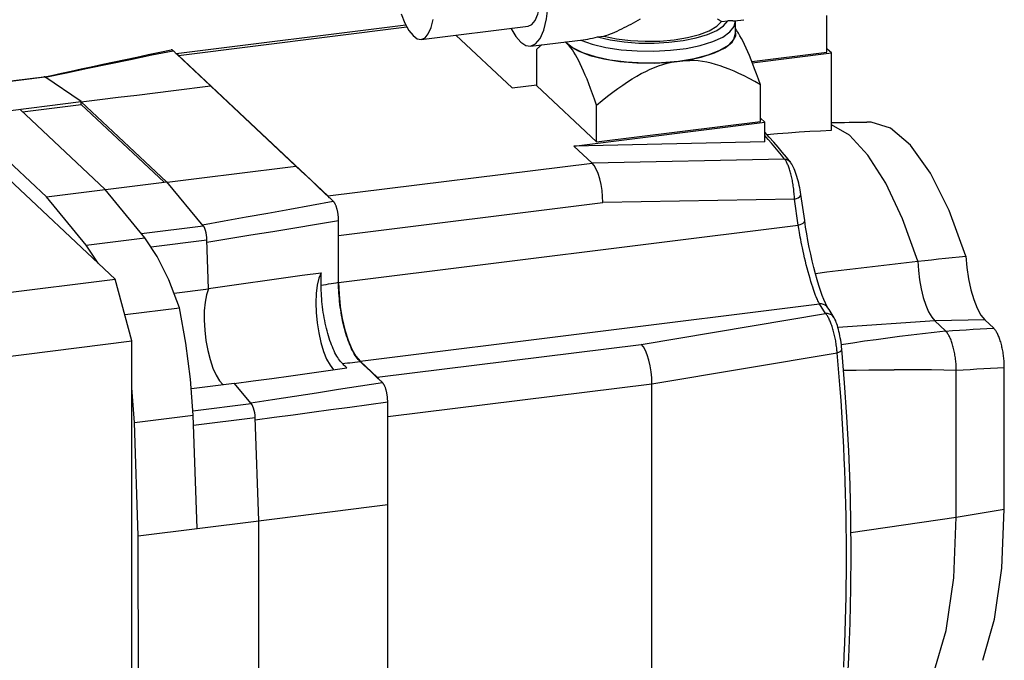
# Model space of a CAD drawing. Extents: x 0 to 1588, y 0 to 1123.
# Tile 20 of 35: x 988 to 1028, y 256 to 282. Entities that reach past the tile are written whole.
import ezdxf

# ---------------------------------------------------------------- set-up
doc = ezdxf.new("R2010")
doc.units = 0
doc.header["$LTSCALE"] = 18.91
doc.header["$MEASUREMENT"] = 0
doc.layers.add('11000_LEFT', color=7, linetype='CONTINUOUS')

msp = doc.modelspace()

# ---------------------------------------------------------------- linework, layer by layer
at = {"layer": '11000_LEFT', "color": 7, "linetype": 'CONTINUOUS', "lineweight": 25}
for p, q in [((1013.178828, 282.091893), (1013.277594, 282.145724)), ((1020.841836, 280.795098), (1020.841747, 282.289372)), ((994.425879, 280.739811), (1003.748829, 281.900767)), ((994.517786, 280.665028), (1003.791022, 281.819792)), ((1004.374153, 281.31411), (1008.710406, 281.85409)), ((1012.422112, 281.699055), (1012.516853, 281.744517)), ((1012.516853, 281.744517), (1012.611733, 281.791484)), ((1012.611733, 281.791484), (1012.7065, 281.839646)), ((1012.7065, 281.839646), (1012.800907, 281.888678)), ((1012.800907, 281.888678), (1012.894696, 281.938254)), ((1012.894696, 281.938254), (1012.987692, 281.988094)), ((1012.987692, 281.988094), (1013.082096, 282.039216)), ((1013.082096, 282.039216), (1013.178828, 282.091893)), ((1016.438275, 282.109475), (1016.398508, 282.132311)), ((1016.474901, 282.088665), (1016.438275, 282.109475)), ((1016.508244, 282.07005), (1016.474901, 282.088665)), ((1016.53819, 282.053762), (1016.508244, 282.07005)), ((1016.564632, 282.039934), (1016.53819, 282.053762)), ((1016.564645, 282.03992), (1016.817343, 282.071387)), ((1016.873007, 282.06723), (1016.817343, 282.071387)), ((1016.925035, 282.064288), (1016.873007, 282.06723)), ((1016.9731, 282.062705), (1016.925035, 282.064288)), ((1017.016891, 282.062622), (1016.9731, 282.062705)), ((1017.016891, 282.062622), (1017.05619, 282.064135)), ((1017.05619, 282.064135), (1017.090839, 282.067296)), ((1017.090847, 282.067294), (1017.468079, 282.114268)), ((1017.127546, 281.563893), (1017.127519, 282.040332)), ((1017.188383, 281.667079), (1017.12755, 281.755583)), ((1008.05749, 279.352032), (1005.782715, 281.489517)), ((1011.129243, 281.329454), (1011.226006, 281.347039)), ((1011.226006, 281.347039), (1011.325459, 281.36699)), ((1011.325459, 281.36699), (1011.427115, 281.38907)), ((1011.427115, 281.38907), (1011.530479, 281.413031)), ((1011.530479, 281.413031), (1011.783177, 281.4445)), ((1011.783183, 281.444515), (1011.870213, 281.472475)), ((1011.870213, 281.472475), (1011.959047, 281.503553)), ((1011.959047, 281.503553), (1012.049445, 281.537579)), ((1012.049445, 281.537579), (1012.14118, 281.574373)), ((1012.14118, 281.574373), (1012.234031, 281.613722)), ((1012.234031, 281.613722), (1012.327756, 281.65537)), ((1012.327756, 281.65537), (1012.422112, 281.699055)), ((1017.249243, 281.570684), (1017.188383, 281.667079)), ((1017.310339, 281.466289), (1017.249243, 281.570684)), ((1017.37187, 281.353728), (1017.310339, 281.466289)), ((1017.434036, 281.232792), (1017.37187, 281.353728)), ((1008.812206, 281.036381), (1010.945565, 281.302041)), ((1009.07003, 280.921652), (1009.095067, 280.946517)), ((1009.095067, 280.946517), (1009.119804, 280.970575)), ((1009.119804, 280.970575), (1009.144249, 280.993836)), ((1009.144249, 280.993836), (1009.168413, 281.016312)), ((1009.168413, 281.016312), (1009.192307, 281.038014)), ((1009.192307, 281.038014), (1009.215934, 281.058952)), ((1009.215127, 281.058244), (1009.252849, 281.091266)), ((1009.215934, 281.058952), (1009.222292, 281.064494)), ((1009.222292, 281.064494), (1009.228629, 281.069982)), ((1009.228629, 281.069982), (1009.23495, 281.075413)), ((1009.23495, 281.075413), (1009.241251, 281.080789)), ((1009.241251, 281.080789), (1009.247536, 281.086113)), ((1009.247536, 281.086113), (1009.253801, 281.09138)), ((1010.382114, 281.053473), (1010.214468, 281.211001)), ((1010.445663, 280.974504), (1010.382114, 281.053473)), ((1010.508873, 280.88711), (1010.445663, 280.974504)), ((1010.945571, 281.302045), (1011.035622, 281.314412)), ((1011.035622, 281.314412), (1011.129243, 281.329454)), ((1017.497035, 281.103214), (1017.434036, 281.232792)), ((1017.561066, 280.964683), (1017.497035, 281.103214)), ((1017.626332, 280.816823), (1017.561066, 280.964683)), ((992.372476, 280.500623), (992.833308, 280.59827)), ((992.569619, 280.505167), (993.434665, 280.682226)), ((992.833308, 280.59827), (993.29464, 280.695556)), ((993.29464, 280.695556), (993.756774, 280.792336)), ((993.434665, 280.682226), (994.300241, 280.85773)), ((993.756774, 280.792336), (994.218995, 280.888891)), ((994.219006, 280.888858), (994.228712, 280.890147)), ((994.238595, 280.889922), (994.228712, 280.890147)), ((994.248641, 280.888222), (994.238595, 280.889922)), ((994.258829, 280.885092), (994.248641, 280.888222)), ((994.269122, 280.880506), (994.258829, 280.885092)), ((994.279481, 280.874434), (994.269122, 280.880506)), ((994.289867, 280.866851), (994.279481, 280.874434)), ((994.300241, 280.85773), (994.289867, 280.866851)), ((994.326465, 280.833119), (994.300241, 280.85773)), ((994.352689, 280.808509), (994.326465, 280.833119)), ((994.378912, 280.783898), (994.352689, 280.808509)), ((994.405135, 280.759287), (994.378912, 280.783898)), ((994.431358, 280.734672), (994.405135, 280.759287)), ((994.45758, 280.710058), (994.431358, 280.734672)), ((994.517786, 280.665027), (994.45758, 280.710059)), ((994.684421, 280.497082), (994.45758, 280.710058)), ((1000.587747, 274.961408), (994.517786, 280.665028)), ((1009.070119, 279.427379), (1009.07003, 280.921652)), ((1010.571993, 280.791262), (1010.508873, 280.88711)), ((1010.635255, 280.686859), (1010.571993, 280.791262)), ((1010.698891, 280.573751), (1010.635255, 280.686859)), ((1010.763122, 280.451722), (1010.698891, 280.573751)), ((1017.693042, 280.659209), (1017.626332, 280.816823)), ((1017.761413, 280.49135), (1017.693042, 280.659209)), ((1017.791626, 280.415264), (1020.841836, 280.795098)), ((1017.81061, 280.366875), (1021.02057, 280.766603)), ((1021.02057, 280.766603), (1020.841828, 280.934555)), ((1021.02076, 277.630096), (1021.02057, 280.766603)), ((989.977613, 279.96492), (990.841091, 280.146492)), ((990.564062, 280.114259), (990.982101, 280.204011)), ((990.841091, 280.146492), (991.705094, 280.326582)), ((990.982101, 280.204011), (991.450468, 280.304302)), ((991.450468, 280.304302), (991.911488, 280.402654)), ((991.705094, 280.326582), (992.569619, 280.505167)), ((991.911488, 280.402654), (992.372476, 280.500623)), ((994.911079, 280.284182), (994.684421, 280.497082)), ((995.137887, 280.071048), (994.911079, 280.284182)), ((1010.828168, 280.320502), (1010.763122, 280.451722)), ((1010.894253, 280.179758), (1010.828168, 280.320502)), ((1010.961601, 280.029095), (1010.894253, 280.179758)), ((1013.660931, 280.101502), (1013.835764, 280.176591)), ((1013.835764, 280.176591), (1014.009577, 280.243194)), ((1014.009577, 280.243194), (1014.182995, 280.301332)), ((1014.182995, 280.301332), (1014.356667, 280.350957)), ((1014.356667, 280.350957), (1014.531271, 280.391959)), ((1014.531271, 280.391959), (1015.094585, 280.462106)), ((1015.094585, 280.462106), (1015.269191, 280.464591)), ((1015.442866, 280.45822), (1015.269191, 280.464591)), ((1015.616291, 280.443274), (1015.442866, 280.45822)), ((1015.790108, 280.419959), (1015.616291, 280.443274)), ((1015.964948, 280.388415), (1015.790108, 280.419959)), ((1016.141421, 280.348711), (1015.964948, 280.388415)), ((1016.320136, 280.300862), (1016.141421, 280.348711)), ((1016.501704, 280.244819), (1016.320136, 280.300862)), ((1016.68674, 280.180475), (1016.501704, 280.244819)), ((1016.875885, 280.107672), (1016.68674, 280.180475)), ((1017.831674, 280.312687), (1017.761413, 280.49135)), ((1017.904065, 280.122592), (1017.831674, 280.312687)), ((986.576317, 279.49228), (989.058057, 279.801322)), ((986.597612, 279.479567), (989.099298, 279.791093)), ((989.099298, 279.791093), (989.058057, 279.801322)), ((989.091347, 279.795331), (989.365298, 279.85493)), ((990.576866, 278.790101), (989.099298, 279.791093)), ((989.114663, 279.781887), (989.977613, 279.96492)), ((989.365298, 279.85493), (989.775081, 279.943959)), ((989.775081, 279.943959), (990.169264, 280.029235)), ((990.169264, 280.029235), (990.564062, 280.114259)), ((995.364756, 279.85776), (995.137887, 280.071048)), ((995.591624, 279.644381), (995.364756, 279.85776)), ((1011.030444, 279.868055), (1010.961601, 280.029095)), ((1011.101023, 279.696107), (1011.030444, 279.868055)), ((1012.939173, 279.713805), (1013.1242, 279.824229)), ((1013.1242, 279.824229), (1013.305757, 279.925491)), ((1013.305757, 279.925491), (1013.484464, 280.017849)), ((1013.484464, 280.017849), (1013.660931, 280.101502)), ((1017.069797, 280.026182), (1016.875885, 280.107672)), ((1017.269167, 279.935722), (1017.069797, 280.026182)), ((1017.474728, 279.835944), (1017.269167, 279.935722)), ((1017.687262, 279.726426), (1017.474728, 279.835944)), ((1017.978841, 279.920349), (1017.904065, 280.122592)), ((1018.056278, 279.70516), (1017.978841, 279.920349)), ((991.949584, 271.587824), (983.596503, 279.436768)), ((994.320961, 279.244346), (995.818493, 279.430911)), ((995.818493, 279.430911), (995.591624, 279.644381)), ((999.287045, 276.171697), (995.818493, 279.430911)), ((1008.05749, 279.352032), (1009.070115, 279.478131)), ((1011.489432, 277.154079), (1009.070119, 279.427379)), ((1011.173587, 279.512641), (1011.101023, 279.696107)), ((1011.248408, 279.316969), (1011.173587, 279.512641)), ((1012.356785, 279.323999), (1012.556142, 279.464111)), ((1012.556142, 279.464111), (1012.75004, 279.593893)), ((1012.75004, 279.593893), (1012.939173, 279.713805)), ((1017.907609, 279.60668), (1017.687262, 279.726426)), ((1018.136678, 279.476122), (1017.907609, 279.60668)), ((1018.136678, 279.476122), (1018.056278, 279.70516)), ((1018.136767, 277.98185), (1018.136678, 279.476122)), ((991.325825, 278.871288), (992.074624, 278.964538)), ((992.074624, 278.964538), (992.823412, 279.057801)), ((992.823412, 279.057801), (993.57219, 279.15107)), ((993.57219, 279.15107), (994.320961, 279.244346)), ((1011.325764, 279.108306), (1011.248408, 279.316969)), ((1011.405966, 278.885767), (1011.325764, 279.108306)), ((1011.718392, 278.835957), (1011.938722, 279.01058)), ((1011.938722, 279.01058), (1012.151238, 279.173027)), ((1012.151238, 279.173027), (1012.356785, 279.323999)), ((985.692623, 278.181882), (990.576866, 278.790102)), ((988.187126, 278.373387), (990.576873, 278.670974)), ((990.576866, 278.778161), (990.576866, 278.790102)), ((990.576873, 278.670974), (990.576866, 278.778161)), ((990.576891, 278.778134), (990.576866, 278.778161)), ((993.933477, 275.516951), (990.576873, 278.670974)), ((990.576915, 278.778114), (990.576891, 278.778134)), ((990.576938, 278.778107), (990.576915, 278.778114)), ((990.576963, 278.77808), (990.576938, 278.778107)), ((990.576987, 278.77806), (990.576963, 278.77808)), ((990.577011, 278.778053), (990.576987, 278.77806)), ((990.577011, 278.778053), (991.325825, 278.871288)), ((994.034222, 275.529497), (990.577011, 278.778053)), ((1011.489343, 278.648351), (1011.405966, 278.885767)), ((1011.489343, 278.648351), (1011.718392, 278.835957)), ((1011.489432, 277.154079), (1011.489343, 278.648351)), ((989.161173, 274.922672), (985.692623, 278.181882)), ((991.54373, 275.219364), (988.075181, 278.478575)), ((1010.572188, 276.989104), (1018.315501, 277.953352)), ((1011.489432, 277.154079), (1018.136767, 277.98185)), ((1018.315501, 277.953352), (1018.136759, 278.121306)), ((1018.315547, 277.158639), (1018.315501, 277.953352)), ((1021.020741, 277.937601), (1021.199746, 277.941645)), ((1021.199746, 277.941645), (1021.378754, 277.94518)), ((1021.378754, 277.94518), (1021.557771, 277.948201)), ((1021.557771, 277.948201), (1021.73678, 277.950708)), ((1021.73678, 277.950708), (1021.915789, 277.952706)), ((1021.915789, 277.952706), (1022.094794, 277.95419)), ((1022.094794, 277.95419), (1022.273795, 277.955161)), ((1022.273795, 277.955161), (1022.452781, 277.955621)), ((1022.631755, 277.955569), (1022.452781, 277.955621)), ((1018.499702, 277.343121), (1018.31554, 277.546368)), ((1018.453932, 277.256352), (1018.315545, 277.413041)), ((1018.393345, 277.461026), (1018.831698, 277.496776)), ((1018.831698, 277.496776), (1019.269898, 277.5295)), ((1019.269898, 277.5295), (1019.707911, 277.559195)), ((1019.707911, 277.559195), (1020.145717, 277.585859)), ((1020.145717, 277.585859), (1020.583331, 277.609492)), ((1020.583331, 277.609492), (1021.02076, 277.630096)), ((1018.315547, 277.15864), (1010.572188, 276.989104)), ((1011.309256, 276.296522), (1010.572188, 276.989104)), ((1018.590487, 277.099014), (1018.453932, 277.256352)), ((1018.67985, 277.14002), (1018.499702, 277.343121)), ((1018.725297, 276.940861), (1018.590487, 277.099014)), ((1018.855888, 276.937148), (1018.67985, 277.14002)), ((1018.858441, 276.78173), (1018.725297, 276.940861)), ((1019.027639, 276.734693), (1018.855888, 276.937148)), ((1018.989901, 276.621575), (1018.858441, 276.78173)), ((1019.119561, 276.460442), (1018.989901, 276.621575)), ((1019.195151, 276.532586), (1019.027639, 276.734693)), ((998.414989, 276.063152), (999.287045, 276.171697)), ((999.51393, 275.958792), (999.287045, 276.171697)), ((1000.587747, 274.961408), (1011.309256, 276.296522)), ((1019.119561, 276.460443), (1011.309256, 276.296522)), ((1019.135267, 276.44153), (1019.119561, 276.460442)), ((1019.15104, 276.420266), (1019.135267, 276.44153)), ((1019.166849, 276.396694), (1019.15104, 276.420266)), ((1019.182667, 276.370857), (1019.166849, 276.396694)), ((1019.198463, 276.342801), (1019.182667, 276.370857)), ((1019.35837, 276.330877), (1019.195151, 276.532586)), ((1019.214205, 276.31258), (1019.198463, 276.342801)), ((1019.22987, 276.280246), (1019.214205, 276.31258)), ((1019.245425, 276.245851), (1019.22987, 276.280246)), ((1019.260842, 276.209455), (1019.245425, 276.245851)), ((1019.276091, 276.171125), (1019.260842, 276.209455)), ((1019.291142, 276.130933), (1019.276091, 276.171125)), ((1019.379611, 276.30291), (1019.358453, 276.33077)), ((1019.41162, 276.255235), (1019.379611, 276.30291)), ((1019.442425, 276.202584), (1019.41162, 276.255235)), ((1019.475412, 276.138439), (1019.442425, 276.202584)), ((995.798858, 275.737482), (996.670892, 275.846047)), ((996.670892, 275.846047), (997.542937, 275.954602)), ((997.542937, 275.954602), (998.414989, 276.063152)), ((999.740815, 275.745797), (999.51393, 275.958792)), ((1019.305967, 276.08895), (1019.291142, 276.130933)), ((1019.320531, 276.04525), (1019.305967, 276.08895)), ((1019.334811, 275.999911), (1019.320531, 276.04525)), ((1019.348775, 275.953013), (1019.334811, 275.999911)), ((1019.362399, 275.904635), (1019.348775, 275.953013)), ((1019.37565, 275.854865), (1019.362399, 275.904635)), ((1019.388502, 275.803799), (1019.37565, 275.854865)), ((1019.400928, 275.751534), (1019.388502, 275.803799)), ((1019.412899, 275.698169), (1019.400928, 275.751534)), ((1019.507918, 276.067138), (1019.475412, 276.138439)), ((1019.53787, 275.994186), (1019.507918, 276.067138)), ((1019.567014, 275.91634), (1019.53787, 275.994186)), ((1019.594892, 275.835298), (1019.567014, 275.91634)), ((1019.6218, 275.750596), (1019.594892, 275.835298)), ((1019.647481, 275.663315), (1019.6218, 275.750596)), ((989.161173, 274.922672), (994.045415, 275.53089)), ((995.52303, 273.755055), (994.045415, 275.53089)), ((994.054837, 275.520304), (994.926838, 275.628902)), ((994.926838, 275.628902), (995.798858, 275.737482)), ((999.9677, 275.532709), (999.740815, 275.745797)), ((1000.194509, 275.319595), (999.9677, 275.532709)), ((1019.424387, 275.643798), (1019.412899, 275.698169)), ((1019.435372, 275.588515), (1019.424387, 275.643798)), ((1019.445828, 275.532412), (1019.435372, 275.588515)), ((1019.455734, 275.475583), (1019.445828, 275.532412)), ((1019.465065, 275.418141), (1019.455734, 275.475583)), ((1019.473797, 275.36021), (1019.465065, 275.418141)), ((1019.481902, 275.301915), (1019.473797, 275.36021)), ((1019.671908, 275.573769), (1019.647481, 275.663315)), ((1019.694908, 275.482791), (1019.671908, 275.573769)), ((1019.71637, 275.39097), (1019.694908, 275.482791)), ((1019.736165, 275.29898), (1019.71637, 275.39097)), ((993.160534, 273.264156), (991.54373, 275.219364)), ((1000.421202, 275.106497), (1000.194509, 275.319595)), ((1000.648068, 274.893143), (1000.421202, 275.106497)), ((1000.648068, 274.893143), (1000.587747, 274.961409)), ((1019.489361, 275.243378), (1019.481902, 275.301915)), ((1019.496151, 275.184734), (1019.489361, 275.243378)), ((1019.502254, 275.126117), (1019.496151, 275.184734)), ((1019.507653, 275.067664), (1019.502254, 275.126117)), ((1019.51233, 275.009506), (1019.507653, 275.067664)), ((1019.516277, 274.95176), (1019.51233, 275.009506)), ((1019.51948, 274.894535), (1019.516277, 274.95176)), ((1019.754166, 275.207492), (1019.736165, 275.29898)), ((1019.770297, 275.11697), (1019.754166, 275.207492)), ((1019.78442, 275.02816), (1019.770297, 275.11697)), ((1019.810639, 274.85111), (1019.784422, 275.02815)), ((990.777976, 272.967464), (989.161173, 274.922672)), ((999.035025, 274.429134), (999.920002, 274.587554)), ((999.920002, 274.587554), (1000.805047, 274.745462)), ((1000.674274, 274.868494), (1000.648068, 274.893143)), ((1000.700477, 274.843844), (1000.674274, 274.868494)), ((1000.72668, 274.819193), (1000.700477, 274.843844)), ((1000.752884, 274.79454), (1000.72668, 274.819193)), ((1000.77909, 274.769885), (1000.752884, 274.79454)), ((1000.805047, 274.745462), (1000.77909, 274.769885)), ((1000.814552, 274.735924), (1000.805047, 274.745462)), ((1000.824039, 274.725216), (1000.814552, 274.735924)), ((1000.83349, 274.713369), (1000.824039, 274.725216)), ((1000.842886, 274.700414), (1000.83349, 274.713369)), ((1000.852208, 274.686386), (1000.842886, 274.700414)), ((1000.861438, 274.671313), (1000.852208, 274.686386)), ((1000.870557, 274.655229), (1000.861438, 274.671313)), ((1000.879547, 274.638166), (1000.870557, 274.655229)), ((1000.888388, 274.620155), (1000.879547, 274.638166)), ((1000.897063, 274.601228), (1000.888388, 274.620155)), ((1000.905552, 274.581417), (1000.897063, 274.601228)), ((1000.913838, 274.560753), (1000.905552, 274.581417)), ((1000.921901, 274.539267), (1000.913838, 274.560753)), ((1001.021387, 273.362729), (1011.742895, 274.697842)), ((1019.521931, 274.837942), (1011.742895, 274.697842)), ((1019.521931, 274.837942), (1019.51948, 274.894535)), ((1019.673041, 273.779301), (1019.521931, 274.837942)), ((1019.836492, 274.673973), (1019.810639, 274.85111)), ((1019.86198, 274.496739), (1019.836492, 274.673973)), ((997.265293, 274.110655), (998.15012, 274.270178)), ((998.15012, 274.270178), (999.035025, 274.429134)), ((1000.929723, 274.517004), (1000.921901, 274.539267)), ((1000.937287, 274.494019), (1000.929723, 274.517004)), ((1000.944584, 274.470363), (1000.937287, 274.494019)), ((1000.951599, 274.446089), (1000.944584, 274.470363)), ((1000.958321, 274.421248), (1000.951599, 274.446089)), ((1000.964736, 274.395892), (1000.958321, 274.421248)), ((1000.970834, 274.370073), (1000.964736, 274.395892)), ((1000.976599, 274.343841), (1000.970834, 274.370073)), ((1000.982022, 274.317249), (1000.976599, 274.343841)), ((1000.98709, 274.290349), (1000.982022, 274.317249)), ((1000.991789, 274.263193), (1000.98709, 274.290349)), ((1000.996108, 274.235832), (1000.991789, 274.263193)), ((1001.000034, 274.20832), (1000.996108, 274.235832)), ((1001.003565, 274.180712), (1001.000034, 274.20832)), ((1001.006694, 274.153066), (1001.003565, 274.180712)), ((1001.009419, 274.125439), (1001.006694, 274.153066)), ((1019.887104, 274.319409), (1019.86198, 274.496739)), ((1019.91186, 274.141983), (1019.887104, 274.319409)), ((993.021344, 273.443528), (995.523029, 273.755055)), ((995.495884, 273.789794), (996.380546, 273.950536)), ((996.380546, 273.950536), (997.265293, 274.110655)), ((999.237512, 273.670946), (1000.127326, 273.817048)), ((1000.127326, 273.817048), (1001.017056, 273.963254)), ((1001.011736, 274.097889), (1001.009419, 274.125439)), ((1001.013639, 274.07047), (1001.011736, 274.097889)), ((1001.015128, 274.04324), (1001.013639, 274.07047)), ((1001.016195, 274.016257), (1001.015128, 274.04324)), ((1001.016839, 273.989576), (1001.016195, 274.016257)), ((1001.017056, 273.963254), (1001.016839, 273.989576)), ((1001.017059, 273.884561), (1001.017056, 273.963254)), ((1001.017062, 273.810953), (1001.017059, 273.884561)), ((1001.017065, 273.740771), (1001.017062, 273.810953)), ((1001.021501, 271.456683), (1019.67304, 273.779299)), ((1019.683871, 273.711932), (1019.67304, 273.779299)), ((1019.936253, 273.964464), (1019.91186, 274.141983)), ((1019.974407, 273.701622), (1019.936253, 273.964473)), ((996.567528, 273.233307), (997.457618, 273.379071)), ((997.457618, 273.379071), (998.34761, 273.524953)), ((998.34761, 273.524953), (999.237512, 273.670946)), ((1001.017068, 273.672356), (1001.017065, 273.740771)), ((1001.017071, 273.604046), (1001.017068, 273.672356)), ((1001.017074, 273.534182), (1001.017071, 273.604046)), ((1001.017088, 273.262711), (1001.017074, 273.534182)), ((1001.021388, 273.362729), (1001.017075, 273.534182)), ((1001.021501, 271.456683), (1001.021387, 273.362729)), ((1019.69586, 273.639368), (1019.683871, 273.711932)), ((1019.709079, 273.561557), (1019.69586, 273.639368)), ((1019.723638, 273.47824), (1019.709079, 273.561557)), ((1019.73966, 273.389138), (1019.723638, 273.47824)), ((1019.757254, 273.294087), (1019.73966, 273.389138)), ((1020.018256, 273.431075), (1019.974407, 273.701622)), ((1020.067409, 273.15549), (1020.018256, 273.431075)), ((990.777976, 272.967464), (993.160534, 273.264156)), ((991.257378, 272.238252), (990.777976, 272.967464)), ((993.417567, 272.900436), (995.67443, 273.181476)), ((995.735901, 271.196916), (995.67443, 273.181476)), ((995.677337, 273.087664), (996.567528, 273.233307)), ((1001.017108, 272.888877), (1001.017088, 273.262711)), ((1019.77653, 273.192957), (1019.757254, 273.294087)), ((1019.797607, 273.085646), (1019.77653, 273.192957)), ((1019.820597, 272.972096), (1019.797607, 273.085646)), ((1019.845596, 272.852391), (1019.820597, 272.972096)), ((1020.121386, 272.877762), (1020.067409, 273.15549)), ((1001.017133, 272.428329), (1001.017108, 272.888877)), ((1019.872698, 272.726634), (1019.845596, 272.852391)), ((1019.902041, 272.594846), (1019.872698, 272.726634)), ((1019.933696, 272.457329), (1019.902041, 272.594846)), ((1020.179646, 272.600794), (1020.121386, 272.877762)), ((1020.241589, 272.327534), (1020.179646, 272.600794)), ((1001.017151, 272.070765), (1001.017133, 272.428329)), ((1019.967455, 272.315607), (1019.933696, 272.457329)), ((1020.002978, 272.171685), (1019.967455, 272.315607)), ((1020.03965, 272.028316), (1020.002978, 272.171685)), ((1020.306558, 272.060919), (1020.241589, 272.327534)), ((1022.687686, 272.101179), (1023.14924, 272.155406)), ((1023.14924, 272.155406), (1023.610249, 272.209008)), ((1023.610249, 272.209008), (1024.070654, 272.261921)), ((1024.070654, 272.261921), (1024.530402, 272.314083)), ((1024.530402, 272.314083), (1024.810085, 272.345443)), ((1024.810085, 272.345443), (1025.089519, 272.376486)), ((1025.089519, 272.376486), (1025.368703, 272.407201)), ((1025.368703, 272.407201), (1025.647627, 272.437569)), ((1025.647627, 272.437569), (1025.926265, 272.467573)), ((1025.926265, 272.467573), (1026.204613, 272.497199)), ((1026.204613, 272.497199), (1026.482663, 272.526432)), ((999.54461, 271.743116), (1000.30854, 271.849214)), ((1000.30889, 271.760824), (1000.30854, 271.849214)), ((1000.309232, 271.674102), (1000.30889, 271.760824)), ((1001.017166, 271.769843), (1001.017151, 272.070765)), ((1001.017179, 271.460589), (1001.017166, 271.769843)), ((1020.076879, 271.887993), (1020.03965, 272.028316)), ((1020.114492, 271.751436), (1020.076879, 271.887993)), ((1020.152313, 271.619256), (1020.114492, 271.751436)), ((1020.373832, 271.80385), (1020.306558, 272.060919)), ((1020.368969, 271.821839), (1020.834416, 271.878708)), ((1020.442666, 271.559099), (1020.373832, 271.80385)), ((1020.834416, 271.878708), (1021.299011, 271.935106)), ((1021.299011, 271.935106), (1021.762693, 271.991001)), ((1021.762693, 271.991001), (1022.225544, 272.046368)), ((1022.225544, 272.046368), (1022.687686, 272.101179)), ((981.942843, 270.341717), (991.949584, 271.587824)), ((992.629877, 269.07982), (991.949584, 271.587824)), ((996.497226, 271.314167), (997.258552, 271.422228)), ((997.258552, 271.422228), (998.019982, 271.529693)), ((998.019982, 271.529693), (998.781879, 271.636632)), ((998.781879, 271.636632), (999.54461, 271.743116)), ((1000.309569, 271.588871), (1000.309232, 271.674102)), ((1000.3099, 271.504951), (1000.309569, 271.588871)), ((1000.310227, 271.422165), (1000.3099, 271.504951)), ((1000.310549, 271.340332), (1000.310227, 271.422165)), ((1000.31055, 271.340332), (1000.411488, 271.35752)), ((1000.411488, 271.35752), (1000.512429, 271.374706)), ((1000.512429, 271.374706), (1000.613373, 271.391889)), ((1000.613373, 271.391889), (1000.71432, 271.409069)), ((1000.71432, 271.409069), (1000.81527, 271.426246)), ((1000.81527, 271.426246), (1000.916223, 271.443419)), ((1000.916223, 271.443419), (1001.017179, 271.460589)), ((1001.018072, 271.352438), (1001.017179, 271.460589)), ((1001.020729, 271.242803), (1001.018072, 271.352438)), ((1020.18974, 271.493388), (1020.152313, 271.619256)), ((1020.226118, 271.375847), (1020.18974, 271.493388)), ((1020.260988, 271.267635), (1020.226118, 271.375847)), ((1020.512165, 271.329665), (1020.442666, 271.559099)), ((994.344865, 271.023695), (995.735901, 271.196916)), ((995.735636, 271.20544), (996.497226, 271.314167)), ((1000.31184, 271.233331), (1000.310549, 271.340332)), ((1000.314841, 271.124932), (1000.31184, 271.233331)), ((1000.319539, 271.01536), (1000.314841, 271.124932)), ((1000.325919, 270.904846), (1000.319539, 271.01536)), ((1001.025135, 271.131929), (1001.020729, 271.242803)), ((1001.031275, 271.020048), (1001.025135, 271.131929)), ((1001.039133, 270.907397), (1001.031275, 271.020048)), ((1020.294, 271.16927), (1020.260988, 271.267635)), ((1020.325109, 271.080352), (1020.294, 271.16927)), ((1020.354326, 271.00026), (1020.325109, 271.080352)), ((1020.381686, 270.92841), (1020.354326, 271.00026)), ((1020.593885, 271.082021), (1020.512165, 271.329665)), ((1020.649724, 270.926658), (1020.593885, 271.082021)), ((1000.333967, 270.793618), (1000.325919, 270.904846)), ((1000.343667, 270.681905), (1000.333967, 270.793618)), ((1000.355005, 270.569935), (1000.343667, 270.681905)), ((1000.367965, 270.457936), (1000.355005, 270.569935)), ((1001.048692, 270.794209), (1001.039133, 270.907397)), ((1001.059936, 270.680719), (1001.048692, 270.794209)), ((1001.072848, 270.567161), (1001.059936, 270.680719)), ((1001.087411, 270.453767), (1001.072848, 270.567161)), ((1001.888781, 268.259324), (1020.540322, 270.581937)), ((1020.40722, 270.864223), (1020.381686, 270.92841)), ((1020.430986, 270.807109), (1020.40722, 270.864223)), ((1020.453046, 270.756486), (1020.430986, 270.807109)), ((1020.473465, 270.711801), (1020.453046, 270.756486)), ((1020.492318, 270.672513), (1020.473465, 270.711801)), ((1020.509696, 270.63809), (1020.492318, 270.672513)), ((1020.525678, 270.608031), (1020.509696, 270.63809)), ((1020.540322, 270.581937), (1020.525678, 270.608031)), ((1020.781409, 270.194668), (1020.540321, 270.581938)), ((1020.716112, 270.75721), (1020.649724, 270.926658)), ((1020.777873, 270.61564), (1020.716112, 270.75721)), ((1020.836551, 270.49751), (1020.777873, 270.61564)), ((992.355372, 270.155433), (994.561485, 270.430153)), ((1000.382533, 270.346136), (1000.367965, 270.457936)), ((1000.39868, 270.234743), (1000.382533, 270.346136)), ((1000.416367, 270.123966), (1000.39868, 270.234743)), ((1001.103604, 270.340768), (1001.087411, 270.453767)), ((1001.121385, 270.22838), (1001.103604, 270.340768)), ((1001.140708, 270.116824), (1001.121385, 270.22838)), ((1013.303998, 268.942595), (1020.781429, 270.194656)), ((1020.799953, 270.173864), (1020.781413, 270.19466)), ((1020.818561, 270.150672), (1020.799953, 270.173864)), ((1020.881863, 270.419671), (1020.836551, 270.49751)), ((1020.923966, 270.353675), (1020.881866, 270.419663)), ((1020.96568, 270.287653), (1020.923966, 270.353675)), ((1021.007006, 270.221594), (1020.96568, 270.287653)), ((1021.047954, 270.155488), (1021.007006, 270.221594)), ((1021.088518, 270.089345), (1021.047954, 270.155488)), ((1000.435548, 270.014015), (1000.416367, 270.123966)), ((1000.456182, 269.905101), (1000.435548, 270.014015)), ((1000.478227, 269.797434), (1000.456182, 269.905101)), ((1000.501641, 269.691224), (1000.478227, 269.797434)), ((1001.16153, 270.006318), (1001.140708, 270.116824)), ((1001.183805, 269.89708), (1001.16153, 270.006318)), ((1001.207489, 269.789331), (1001.183805, 269.89708)), ((1001.232536, 269.683289), (1001.207489, 269.789331)), ((1020.837201, 270.125135), (1020.818561, 270.150672)), ((1020.855845, 270.097307), (1020.837201, 270.125135)), ((1020.87445, 270.067247), (1020.855845, 270.097307)), ((1020.892981, 270.035038), (1020.87445, 270.067247)), ((1020.911397, 270.000763), (1020.892981, 270.035038)), ((1020.92965, 269.964509), (1020.911397, 270.000763)), ((1020.947702, 269.926362), (1020.92965, 269.964509)), ((1020.965517, 269.886422), (1020.947702, 269.926362)), ((1020.983058, 269.844787), (1020.965517, 269.886422)), ((1021.000294, 269.801557), (1020.983058, 269.844787)), ((1021.017193, 269.756825), (1021.000294, 269.801557)), ((1021.033724, 269.710675), (1021.017193, 269.756825)), ((1021.128695, 270.023169), (1021.088518, 270.089345)), ((1021.162416, 269.961745), (1021.128691, 270.023172)), ((1021.193784, 269.893681), (1021.162416, 269.961745)), ((1021.217368, 269.834926), (1021.193784, 269.893681)), ((1021.240132, 269.771665), (1021.217368, 269.834926)), ((1021.263, 269.70131), (1021.240132, 269.771665)), ((1025.222529, 269.890784), (1021.286314, 269.622152)), ((1027.247712, 269.933451), (1025.222529, 269.890784)), ((1025.65367, 269.485661), (1025.222529, 269.890784)), ((1027.607483, 269.595395), (1027.247712, 269.933451)), ((1000.52638, 269.586682), (1000.501641, 269.691224)), ((1000.552403, 269.484019), (1000.52638, 269.586682)), ((1000.579666, 269.383443), (1000.552403, 269.484019)), ((1000.608122, 269.285172), (1000.579666, 269.383443)), ((1001.258902, 269.579172), (1001.232536, 269.683289)), ((1001.286542, 269.477201), (1001.258902, 269.579172)), ((1001.315409, 269.377596), (1001.286542, 269.477201)), ((1001.345439, 269.280562), (1001.315409, 269.377596)), ((1021.049865, 269.663194), (1021.033724, 269.710675)), ((1021.065591, 269.614463), (1021.049865, 269.663194)), ((1021.080877, 269.564584), (1021.065591, 269.614463)), ((1021.095687, 269.513671), (1021.080877, 269.564584)), ((1021.109997, 269.461839), (1021.095687, 269.513671)), ((1021.123774, 269.409203), (1021.109997, 269.461839)), ((1021.136998, 269.355872), (1021.123774, 269.409203)), ((1021.149641, 269.301946), (1021.136998, 269.355872)), ((1021.285172, 269.626205), (1021.263, 269.70131)), ((1021.306362, 269.547578), (1021.285172, 269.626205)), ((1021.326746, 269.465001), (1021.306362, 269.547578)), ((1021.346113, 269.37942), (1021.326746, 269.465001)), ((1021.364417, 269.291094), (1021.346113, 269.37942)), ((1024.253308, 269.326225), (1024.721342, 269.381919)), ((1024.721342, 269.381919), (1025.188143, 269.435068)), ((1025.188143, 269.435068), (1025.65367, 269.485661)), ((1025.657137, 269.48239), (1025.65367, 269.485661)), ((1025.657137, 269.48239), (1025.93774, 269.501205)), ((1025.676434, 269.462632), (1025.657137, 269.48239)), ((1025.69572, 269.440616), (1025.676434, 269.462632)), ((1025.714936, 269.416378), (1025.69572, 269.440616)), ((1025.734037, 269.389954), (1025.714936, 269.416378)), ((1025.752974, 269.361383), (1025.734037, 269.389954)), ((1025.77173, 269.330703), (1025.752974, 269.361383)), ((1025.93774, 269.501205), (1026.217689, 269.519132)), ((1026.217689, 269.519132), (1026.496977, 269.536166)), ((1026.496977, 269.536166), (1026.775604, 269.552307)), ((1026.775604, 269.552307), (1027.053565, 269.567557)), ((1027.053565, 269.567557), (1027.33086, 269.581921)), ((1027.33086, 269.581921), (1027.607483, 269.595395)), ((1027.6269, 269.575978), (1027.607483, 269.595395)), ((1027.64619, 269.554334), (1027.6269, 269.575978)), ((1027.665375, 269.530414), (1027.64619, 269.554334)), ((1027.684491, 269.504171), (1027.665375, 269.530414)), ((1027.703533, 269.475599), (1027.684491, 269.504171)), ((1027.722432, 269.444821), (1027.703533, 269.475599)), ((1027.741095, 269.411982), (1027.722432, 269.444821)), ((1027.759429, 269.377227), (1027.741095, 269.411982)), ((1027.777365, 269.340671), (1027.759429, 269.377227)), ((982.623136, 267.833714), (992.629876, 269.07982)), ((992.629991, 267.177907), (992.629876, 269.07982)), ((1000.637711, 269.189395), (1000.608122, 269.285172)), ((1000.668366, 269.096281), (1000.637711, 269.189395)), ((1000.700023, 269.005998), (1000.668366, 269.096281)), ((1000.73262, 268.918716), (1000.700023, 269.005998)), ((1001.376563, 269.186272), (1001.345439, 269.280562)), ((1001.408717, 269.094904), (1001.376563, 269.186272)), ((1001.441831, 269.006631), (1001.408717, 269.094904)), ((1001.475839, 268.92163), (1001.441831, 269.006631)), ((1021.161688, 269.247527), (1021.149641, 269.301946)), ((1021.173121, 269.192714), (1021.161688, 269.247527)), ((1021.183918, 269.137613), (1021.173121, 269.192714)), ((1021.194062, 269.082326), (1021.183918, 269.137613)), ((1021.203537, 269.026959), (1021.194062, 269.082326)), ((1021.212327, 268.971617), (1021.203537, 269.026959)), ((1021.220416, 268.916395), (1021.212327, 268.971617)), ((1021.381482, 269.200911), (1021.364417, 269.291094)), ((1021.397189, 269.109495), (1021.381482, 269.200911)), ((1021.411384, 269.017697), (1021.397189, 269.109495)), ((1021.423934, 268.926344), (1021.411384, 269.017697)), ((1021.422216, 268.939551), (1021.896747, 269.010191)), ((1021.896747, 269.010191), (1022.370182, 269.078362)), ((1022.370182, 269.078362), (1022.84253, 269.144058)), ((1022.84253, 269.144058), (1023.31383, 269.207274)), ((1023.31383, 269.207274), (1023.784109, 269.268003)), ((1023.784109, 269.268003), (1024.253308, 269.326225)), ((1025.79027, 269.297953), (1025.77173, 269.330703)), ((1025.808549, 269.263204), (1025.79027, 269.297953)), ((1025.826532, 269.226542), (1025.808549, 269.263204)), ((1025.844158, 269.188054), (1025.826532, 269.226542)), ((1025.861397, 269.147804), (1025.844158, 269.188054)), ((1025.878234, 269.105832), (1025.861397, 269.147804)), ((1025.894642, 269.062175), (1025.878234, 269.105832)), ((1025.910589, 269.016908), (1025.894642, 269.062175)), ((1025.926033, 268.970171), (1025.910589, 269.016908)), ((1025.94092, 268.922111), (1025.926033, 268.970171)), ((1027.794898, 269.302368), (1027.777365, 269.340671)), ((1027.812018, 269.262361), (1027.794898, 269.302368)), ((1027.828715, 269.220697), (1027.812018, 269.262361)), ((1027.844984, 269.177414), (1027.828715, 269.220697)), ((1027.860795, 269.132533), (1027.844984, 269.177414)), ((1027.876143, 269.086105), (1027.860795, 269.132533)), ((1027.890991, 269.038137), (1027.876143, 269.086105)), ((1027.905306, 268.988748), (1027.890991, 269.038137)), ((1027.919032, 268.938141), (1027.905306, 268.988748)), ((1000.766091, 268.834604), (1000.73262, 268.918716)), ((1000.800371, 268.753832), (1000.766091, 268.834604)), ((1000.835397, 268.676569), (1000.800371, 268.753832)), ((1000.871104, 268.602984), (1000.835397, 268.676569)), ((1000.90743, 268.533237), (1000.871104, 268.602984)), ((1001.510672, 268.840075), (1001.475839, 268.92163)), ((1001.546264, 268.762143), (1001.510672, 268.840075)), ((1001.582548, 268.688007), (1001.546264, 268.762143)), ((1001.619457, 268.617837), (1001.582548, 268.688007)), ((1001.656921, 268.551751), (1001.619457, 268.617837)), ((1002.582491, 267.607481), (1013.303998, 268.942595)), ((1013.737639, 267.343915), (1021.253583, 268.593053)), ((1021.227794, 268.861389), (1021.220416, 268.916395)), ((1021.234449, 268.806695), (1021.227794, 268.861389)), ((1021.240364, 268.752408), (1021.234449, 268.806695)), ((1021.245529, 268.698633), (1021.240364, 268.752408)), ((1021.249939, 268.645478), (1021.245529, 268.698633)), ((1021.25358, 268.593054), (1021.249939, 268.645478)), ((1021.297254, 268.106113), (1021.25358, 268.593054)), ((1021.434736, 268.836104), (1021.423934, 268.926344)), ((1021.443661, 268.747934), (1021.434736, 268.836104)), ((1021.558181, 267.380672), (1021.443661, 268.747931)), ((1025.955212, 268.872854), (1025.94092, 268.922111)), ((1025.968888, 268.822453), (1025.955212, 268.872854)), ((1025.981937, 268.770952), (1025.968888, 268.822453)), ((1025.994348, 268.718406), (1025.981937, 268.770952)), ((1026.006086, 268.664962), (1025.994348, 268.718406)), ((1026.01712, 268.610788), (1026.006086, 268.664962)), ((1026.027411, 268.556051), (1026.01712, 268.610788)), ((1026.036944, 268.500843), (1026.027411, 268.556051)), ((1027.932117, 268.886526), (1027.919032, 268.938141)), ((1027.9445, 268.834106), (1027.932117, 268.886526)), ((1027.956157, 268.78101), (1027.9445, 268.834106)), ((1027.967087, 268.7273), (1027.956157, 268.78101)), ((1027.977281, 268.673036), (1027.967087, 268.7273)), ((1027.98674, 268.618277), (1027.977281, 268.673036)), ((1027.995453, 268.563063), (1027.98674, 268.618277)), ((1028.003403, 268.507424), (1027.995453, 268.563063)), ((1000.944306, 268.467444), (1000.90743, 268.533237)), ((1000.981654, 268.405718), (1000.944306, 268.467444)), ((1001.019393, 268.348169), (1000.981654, 268.405718)), ((1001.057443, 268.294911), (1001.019393, 268.348169)), ((1001.095725, 268.246056), (1001.057443, 268.294911)), ((1001.13416, 268.201716), (1001.095725, 268.246056)), ((1001.172666, 268.162004), (1001.13416, 268.201716)), ((1001.172666, 268.162004), (1001.274961, 268.174193)), ((1001.2035, 268.132124), (1001.172667, 268.161655)), ((1001.274961, 268.174193), (1001.377255, 268.18639)), ((1001.377255, 268.18639), (1001.47955, 268.198596)), ((1001.47955, 268.198596), (1001.581843, 268.21081)), ((1001.581843, 268.21081), (1001.684138, 268.223032)), ((1001.694858, 268.489866), (1001.656921, 268.551751)), ((1001.684138, 268.223032), (1001.786432, 268.235262)), ((1001.733186, 268.432297), (1001.694858, 268.489866)), ((1001.77182, 268.379159), (1001.733186, 268.432297)), ((1001.810677, 268.33057), (1001.77182, 268.379159)), ((1001.786432, 268.235262), (1001.888725, 268.247499)), ((1001.849674, 268.286644), (1001.810677, 268.33057)), ((1001.888725, 268.247499), (1001.849674, 268.286644)), ((1002.035508, 268.109586), (1001.888725, 268.247498)), ((1002.582491, 267.607481), (1001.888781, 268.259324)), ((1026.045714, 268.445219), (1026.036944, 268.500843)), ((1026.053711, 268.389238), (1026.045714, 268.445219)), ((1026.06093, 268.333007), (1026.053711, 268.389238)), ((1026.067348, 268.276676), (1026.06093, 268.333007)), ((1026.07295, 268.220396), (1026.067348, 268.276676)), ((1026.077732, 268.164296), (1026.07295, 268.220396)), ((1026.081678, 268.108471), (1026.077732, 268.164296)), ((1028.010579, 268.451391), (1028.003403, 268.507424)), ((1028.016963, 268.39501), (1028.010579, 268.451391)), ((1028.022542, 268.338485), (1028.016963, 268.39501)), ((1028.027285, 268.282087), (1028.022542, 268.338485)), ((1028.031177, 268.226089), (1028.027285, 268.282087)), ((1028.034198, 268.170724), (1028.031177, 268.226089)), ((1028.036346, 268.115983), (1028.034198, 268.170724)), ((999.074165, 267.66797), (999.835947, 267.773061)), ((999.835947, 267.773061), (1000.597001, 267.878142)), ((1000.597001, 267.878142), (1001.357198, 267.983173)), ((1001.234289, 268.102286), (1001.2035, 268.132124)), ((1001.265031, 268.072494), (1001.234289, 268.102286)), ((1001.295748, 268.042725), (1001.265031, 268.072494)), ((1001.326464, 268.012959), (1001.295748, 268.042725)), ((1001.357198, 267.983173), (1001.326464, 268.012959)), ((1002.182292, 267.971676), (1002.035508, 268.109586)), ((1002.329075, 267.833763), (1002.182292, 267.971676)), ((1002.461905, 267.708956), (1002.329075, 267.833763)), ((1021.337919, 267.622266), (1021.297254, 268.106113)), ((1021.517915, 267.891285), (1022.030553, 267.90097)), ((1022.030553, 267.90097), (1022.542006, 267.907929)), ((1022.542006, 267.907929), (1023.052288, 267.912158)), ((1023.052288, 267.912158), (1023.561429, 267.91366)), ((1024.069471, 267.912435), (1023.561429, 267.91366)), ((1024.576348, 267.908484), (1024.069471, 267.912435)), ((1025.081971, 267.901807), (1024.576348, 267.908484)), ((1025.586249, 267.892408), (1025.081971, 267.901807)), ((1026.08913, 267.880277), (1025.586249, 267.892408)), ((1026.084781, 268.053012), (1026.081678, 268.108471)), ((1026.087048, 267.998015), (1026.084781, 268.053012)), ((1026.088487, 267.943581), (1026.087048, 267.998015)), ((1026.089122, 267.88981), (1026.088487, 267.943581)), ((1026.089122, 267.88981), (1026.369551, 267.909266)), ((1026.08913, 267.880277), (1026.089122, 267.88981)), ((1026.089486, 261.927215), (1026.08913, 267.880277)), ((1026.369551, 267.909266), (1026.649319, 267.927864)), ((1026.649319, 267.927864), (1026.928413, 267.945605)), ((1026.928413, 267.945605), (1027.206838, 267.962491)), ((1027.206838, 267.962491), (1027.48459, 267.978519)), ((1027.48459, 267.978519), (1027.761665, 267.99369)), ((1027.761665, 267.99369), (1028.03806, 268.008006)), ((1028.03763, 268.061774), (1028.036346, 268.115983)), ((1028.03806, 268.008006), (1028.03763, 268.061774)), ((1028.038404, 262.251057), (1028.03806, 268.008006)), ((995.042444, 267.149805), (996.775148, 267.365573)), ((997.476461, 266.538014), (996.775148, 267.365573)), ((996.785775, 267.35305), (997.548948, 267.457924)), ((997.548948, 267.457924), (998.311788, 267.562911)), ((998.311788, 267.562911), (999.074165, 267.66797)), ((1001.908142, 267.255091), (1002.799585, 267.391687)), ((1002.562739, 267.614213), (1002.461905, 267.708956)), ((1002.643422, 267.538406), (1002.562739, 267.614213)), ((1002.643422, 267.538407), (1002.582491, 267.607481)), ((1002.668793, 267.514568), (1002.643422, 267.538406)), ((1002.693752, 267.491118), (1002.668793, 267.514568)), ((1002.718803, 267.467582), (1002.693752, 267.491118)), ((1002.744454, 267.443482), (1002.718803, 267.467582)), ((1002.771213, 267.418342), (1002.744454, 267.443482)), ((1002.799585, 267.391686), (1002.771213, 267.418342)), ((1002.809065, 267.382105), (1002.799585, 267.391687)), ((1002.81853, 267.371353), (1002.809065, 267.382105)), ((1002.827962, 267.359463), (1002.81853, 267.371353)), ((1002.837342, 267.346468), (1002.827962, 267.359463)), ((1021.375628, 267.141765), (1021.337919, 267.622266)), ((1021.651922, 266.00653), (1021.558181, 267.380672)), ((992.63125, 246.128798), (992.629991, 267.177907)), ((992.731524, 265.765412), (992.629991, 267.177907)), ((999.23392, 266.843646), (1000.125309, 266.981086)), ((1000.125309, 266.981086), (1001.016716, 267.118229)), ((1001.016716, 267.118229), (1001.908142, 267.255091)), ((1002.846651, 267.332398), (1002.837342, 267.346468)), ((1002.855869, 267.317288), (1002.846651, 267.332398)), ((1002.864976, 267.301169), (1002.855869, 267.317288)), ((1002.873953, 267.284072), (1002.864976, 267.301169)), ((1002.882782, 267.266031), (1002.873953, 267.284072)), ((1002.891442, 267.247078), (1002.882782, 267.266031)), ((1002.899915, 267.227244), (1002.891442, 267.247078)), ((1002.908179, 267.206563), (1002.899915, 267.227244)), ((1002.916222, 267.185076), (1002.908179, 267.206563)), ((1002.924026, 267.162832), (1002.916222, 267.185076)), ((1002.93158, 267.13988), (1002.924026, 267.162832)), ((1002.938871, 267.116269), (1002.93158, 267.13988)), ((1002.945884, 267.092048), (1002.938871, 267.116269)), ((1002.952609, 267.067267), (1002.945884, 267.092048)), ((1002.95903, 267.041974), (1002.952609, 267.067267)), ((1002.965136, 267.016219), (1002.95903, 267.041974)), ((1002.970913, 266.99005), (1002.965136, 267.016219)), ((1002.976348, 266.963516), (1002.970913, 266.99005)), ((1002.981428, 266.936668), (1002.976348, 266.963516)), ((1003.016131, 266.008801), (1013.737639, 267.343915)), ((1013.738638, 250.666017), (1013.737639, 267.343915)), ((1021.410455, 266.664522), (1021.375628, 267.141765)), ((997.451202, 266.567821), (998.342551, 266.705897)), ((998.342551, 266.705897), (999.23392, 266.843646)), ((1002.243818, 266.504538), (1003.011819, 266.609867)), ((1002.986139, 266.909556), (1002.981428, 266.936668)), ((1002.990475, 266.882239), (1002.986139, 266.909556)), ((1002.994426, 266.854774), (1002.990475, 266.882239)), ((1002.99799, 266.827213), (1002.994426, 266.854774)), ((1003.001158, 266.799612), (1002.99799, 266.827213)), ((1003.003927, 266.772023), (1003.001158, 266.799612)), ((1003.006289, 266.744502), (1003.003927, 266.772023)), ((1003.00824, 266.717102), (1003.006289, 266.744502)), ((1003.009772, 266.689878), (1003.00824, 266.717102)), ((1003.010881, 266.662883), (1003.009772, 266.689878)), ((1003.011561, 266.636179), (1003.010881, 266.662883)), ((1003.011819, 266.609867), (1003.011561, 266.636179)), ((1003.011835, 266.538265), (1003.011819, 266.609867)), ((1021.442504, 266.189882), (1021.410455, 266.664522)), ((995.105274, 266.242738), (997.476461, 266.538014)), ((999.170712, 266.085363), (999.939162, 266.189832)), ((999.939162, 266.189832), (1000.707494, 266.294519)), ((1000.707494, 266.294519), (1001.475712, 266.399421)), ((1001.475712, 266.399421), (1002.243818, 266.504538)), ((1003.01185, 266.466208), (1003.011835, 266.538265)), ((1003.011866, 266.394199), (1003.01185, 266.466208)), ((1003.01188, 266.322235), (1003.011866, 266.394199)), ((1003.011895, 266.250312), (1003.01188, 266.322235)), ((1003.011908, 266.178427), (1003.011895, 266.250312)), ((1003.016131, 266.008801), (1003.011908, 266.178428)), ((1003.012009, 265.556435), (1003.011908, 266.178427)), ((1021.471872, 265.717157), (1021.442504, 266.189882)), ((992.890476, 261.174026), (992.731524, 265.765412)), ((992.731525, 265.765412), (995.114082, 266.062104)), ((995.273034, 261.470717), (995.114082, 266.062104)), ((995.131787, 265.663058), (997.633473, 265.974584)), ((997.633433, 265.877125), (998.402138, 265.981115)), ((997.774719, 261.782244), (997.633473, 265.974584)), ((998.402138, 265.981115), (999.170712, 266.085363)), ((1003.017129, 249.330904), (1003.016131, 266.008801)), ((1021.724872, 264.625857), (1021.651922, 266.00653)), ((1003.012077, 264.934866), (1003.012009, 265.556435)), ((1021.498637, 265.245933), (1021.471872, 265.717157)), ((1021.52284, 264.775998), (1021.498637, 265.245933)), ((1003.012112, 264.311596), (1003.012077, 264.934866)), ((1021.544517, 264.307139), (1021.52284, 264.775998)), ((1021.777012, 263.239022), (1021.724872, 264.625857)), ((1003.012111, 263.687379), (1003.012112, 264.311596)), ((1021.56371, 263.839109), (1021.544517, 264.307139)), ((1021.58045, 263.371651), (1021.56371, 263.839109)), ((1003.012077, 263.063194), (1003.012111, 263.687379)), ((1021.594761, 262.904538), (1021.58045, 263.371651)), ((1003.012009, 262.43904), (1003.012077, 263.063194)), ((1021.808283, 261.848675), (1021.777012, 263.239022)), ((1021.606669, 262.437604), (1021.594761, 262.904538)), ((1000.016794, 262.065687), (1000.765598, 262.159004)), ((1000.765598, 262.159004), (1001.514401, 262.25234)), ((1001.514401, 262.25234), (1002.263206, 262.345688)), ((1002.263206, 262.345688), (1003.012009, 262.43904)), ((1003.01258, 252.908806), (1003.012009, 262.43904)), ((1021.616182, 261.970694), (1021.606669, 262.437604)), ((1026.089485, 261.927215), (1028.038404, 262.251057)), ((992.890476, 261.174025), (997.774719, 261.782244)), ((997.770383, 261.785921), (998.519187, 261.879139)), ((997.775289, 252.252016), (997.774719, 261.782244)), ((998.519187, 261.879139), (999.267991, 261.972396)), ((999.267991, 261.972396), (1000.016794, 262.065687)), ((1021.623312, 261.503682), (1021.616182, 261.970694)), ((1021.818779, 260.452999), (1021.808283, 261.848675)), ((1021.814848, 261.305461), (1026.089485, 261.927215)), ((1021.628071, 261.036476), (1021.623312, 261.503682)), ((992.891046, 251.643798), (992.890476, 261.174025)), ((1021.630466, 260.568974), (1021.628071, 261.036476)), ((1021.630493, 260.101037), (1021.630466, 260.568974)), ((1021.808472, 259.052433), (1021.818779, 260.452999)), ((1021.628156, 259.632507), (1021.630493, 260.101037)), ((1021.623455, 259.163244), (1021.628156, 259.632507)), ((1021.616379, 258.693147), (1021.623455, 259.163244)), ((1021.777352, 257.647429), (1021.808472, 259.052433)), ((1021.60692, 258.222122), (1021.616379, 258.693147)), ((1021.59507, 257.750039), (1021.60692, 258.222122)), ((1021.580814, 257.276737), (1021.59507, 257.750039)), ((1021.725448, 256.239649), (1021.777352, 257.647429)), ((1021.564131, 256.802041), (1021.580814, 257.276737)), ((1021.544996, 256.325718), (1021.564131, 256.802041)), ((1021.523378, 255.847504), (1021.544996, 256.325718)), ((1021.65273, 254.828394), (1021.725448, 256.239649))]:
    msp.add_line(p, q, dxfattribs=at)
for points in [[(1008.710407, 281.85409), (1008.862136, 281.922028), (1008.995997, 282.084045), (1009.106845, 282.333915), (1009.190422, 282.662034), (1009.243515, 283.055795), (1009.264083, 283.500064), (1009.251336, 283.977768), (1009.205765, 284.470551), (1009.12912, 284.959474), (1009.024347, 285.425748), (1008.895472, 285.851455), (1008.747448, 286.220235), (1008.585963, 286.517916), (1008.417223, 286.733058), (1008.247713, 286.857394), (1008.083947, 286.886145)], [(1008.812206, 281.036381), (1009.017006, 281.129454), (1009.197039, 281.352019), (1009.345111, 281.695182), (1009.455304, 282.145232), (1009.523217, 282.684185), (1009.546134, 283.290505)], [(1003.562699, 282.348596), (1003.710732, 281.979849), (1003.872222, 281.682208), (1004.040964, 281.46711), (1004.210472, 281.342823), (1004.374234, 281.314121), (1004.525955, 281.382109), (1004.659806, 281.544173), (1004.770641, 281.794085), (1004.854203, 282.122242)], [(1008.007637, 281.766577), (1008.206162, 281.43691), (1008.410783, 281.200838), (1008.614969, 281.065893), (1008.812206, 281.036381)], [(1010.845451, 281.289572), (1011.314749, 281.123439), (1011.868116, 280.990982), (1012.485224, 280.89707), (1013.143403, 280.84515), (1013.818475, 280.837132), (1014.48564, 280.873309), (1015.12039, 280.952352), (1015.699406, 281.071357), (1016.201418, 281.225954), (1016.607984, 281.410462), (1016.904169, 281.618104), (1017.079093, 281.841252), (1017.126328, 282.071708)], [(1011.530481, 281.413031), (1012.040601, 281.29568), (1012.605938, 281.213056), (1013.206516, 281.168078), (1013.821112, 281.162336), (1014.428008, 281.196034), (1015.005761, 281.267979), (1015.533953, 281.375631), (1015.993921, 281.515184), (1016.369412, 281.681709), (1016.647157, 281.869319), (1016.817342, 282.071387)], [(1011.783177, 281.444499), (1012.298505, 281.338346), (1012.864849, 281.268951), (1013.460064, 281.239028), (1014.060876, 281.249746), (1014.643794, 281.300686), (1015.186026, 281.389857), (1015.66637, 281.513772), (1016.066046, 281.667586), (1016.369425, 281.845284), (1016.564645, 282.03992)], [(1010.231206, 281.213104), (1010.507563, 280.987454), (1010.911468, 280.785545), (1011.426279, 280.615697), (1012.030786, 280.484908), (1012.700082, 280.398565), (1013.40659, 280.360227), (1014.121202, 280.371474), (1014.814474, 280.431841), (1015.457843, 280.538842), (1016.024801, 280.688067), (1016.491988, 280.87337), (1016.840156, 281.087114), (1017.054959, 281.320494), (1017.127547, 281.563893)], [(1015.094585, 280.462106), (1015.731543, 280.592213), (1016.275539, 280.764754), (1016.702809, 280.972192), (1016.994692, 281.205466), (1017.138438, 281.454387), (1017.127767, 281.708082)], [(1010.382114, 281.053474), (1010.743116, 280.844555), (1011.218422, 280.664375), (1011.789037, 280.520136), (1012.432156, 280.417601), (1013.122077, 280.360869), (1013.83123, 280.352206), (1014.531272, 280.391958)], [(1024.530402, 272.314082), (1023.9104, 274.028016), (1023.226994, 275.480114), (1022.502033, 276.623951), (1021.758695, 277.422956), (1021.020744, 277.851585)], [(1026.482663, 272.526431), (1025.797096, 274.37319), (1025.038441, 275.891781), (1024.236756, 277.022035), (1023.423805, 277.719171), (1022.631797, 277.955568)], [(1011.742895, 274.697842), (1011.734551, 274.938077), (1011.709865, 275.184736), (1011.669786, 275.42834), (1011.615856, 275.659527), (1011.550146, 275.869414), (1011.475181, 276.049934), (1011.393843, 276.194151), (1011.309256, 276.296521)], [(1019.358358, 276.330889), (1019.310359, 276.3799), (1019.253224, 276.418641), (1019.188897, 276.445796), (1019.119561, 276.460441)], [(1019.521931, 274.837942), (1019.598398, 274.862439), (1019.665174, 274.891704), (1019.719251, 274.92442), (1019.758194, 274.959111), (1019.780249, 274.994217), (1019.784422, 275.028157)], [(995.674429, 273.181476), (995.668256, 273.278129), (995.655816, 273.37569), (995.637576, 273.47049), (995.614223, 273.558962), (995.586636, 273.637778), (995.555852, 273.703972), (995.523029, 273.755055)], [(1019.673041, 273.779297), (1019.749371, 273.802747), (1019.816089, 273.830975), (1019.870211, 273.86272), (1019.909319, 273.896563), (1019.931666, 273.930993), (1019.936252, 273.964469)], [(994.561485, 270.430153), (994.127002, 271.553791), (993.655785, 272.507022), (993.160534, 273.264156)], [(1024.530401, 272.314083), (1024.551596, 271.94187), (1024.596334, 271.564565), (1024.663047, 271.195413), (1024.749393, 270.84737), (1024.852341, 270.532651), (1024.968278, 270.262303), (1025.093134, 270.045814), (1025.222528, 269.890782)], [(1026.482662, 272.526432), (1026.517331, 272.064931), (1026.5835, 271.602743), (1026.678315, 271.159805), (1026.797685, 270.755223), (1026.936462, 270.40645), (1027.088659, 270.12853), (1027.247712, 269.933451)], [(1000.30854, 271.849214), (1000.218249, 271.629364), (1000.150934, 271.345953), (1000.109099, 271.009527), (1000.094303, 270.632606), (1000.107094, 270.229216), (1000.146998, 269.814367), (1000.21253, 269.403496), (1000.30125, 269.011894), (1000.409858, 268.654132), (1000.534312, 268.343523), (1000.66998, 268.091626), (1000.811815, 267.907814)], [(1001.021501, 271.456683), (1001.038191, 270.976213), (1001.087563, 270.482895), (1001.16772, 269.995686), (1001.275581, 269.533311), (1001.407002, 269.113537), (1001.556931, 268.752496), (1001.719609, 268.464064), (1001.888781, 268.259323)], [(995.735901, 271.196916), (995.654811, 270.954028), (995.597438, 270.652116), (995.565902, 270.302332), (995.561368, 269.917597), (995.584003, 269.512121), (995.632971, 269.100882), (995.706463, 268.699069), (995.801764, 268.321525), (995.915356, 267.982195), (996.043041, 267.693613), (996.180103, 267.466438), (996.32148, 267.309062)], [(1020.881859, 270.419673), (1020.833053, 270.479634), (1020.771654, 270.527595), (1020.700303, 270.561494), (1020.622071, 270.579871), (1020.540322, 270.581938)], [(995.114082, 266.062104), (995.007803, 267.522603), (994.821934, 268.991818), (994.561485, 270.430153)], [(1021.128707, 270.023146), (1021.080136, 270.085892), (1021.018099, 270.136355), (1020.945393, 270.17226), (1020.865295, 270.191989), (1020.781417, 270.194652)], [(1013.737639, 267.343916), (1013.729295, 267.584151), (1013.704609, 267.83081), (1013.66453, 268.074415), (1013.610599, 268.305603), (1013.544889, 268.51549), (1013.469924, 268.69601), (1013.388585, 268.840226), (1013.303998, 268.942596)], [(1021.253583, 268.593054), (1021.320324, 268.618646), (1021.37476, 268.648284), (1021.414502, 268.68067), (1021.43781, 268.714382), (1021.44366, 268.747944)], [(997.633473, 265.974584), (997.6261, 266.071687), (997.612531, 266.169009), (997.593274, 266.262889), (997.569056, 266.349796), (997.540786, 266.426459), (997.509529, 266.489995), (997.476461, 266.538014)], [(1027.160702, 256.122553), (1027.640229, 257.789772), (1027.937691, 259.866787), (1028.038403, 262.251057)], [(1025.174977, 255.632952), (1025.674406, 257.337383), (1025.984465, 259.471419), (1026.089486, 261.927215)]]:
    msp.add_lwpolyline(points, dxfattribs=at)

doc.saveas('drawing.dxf')
